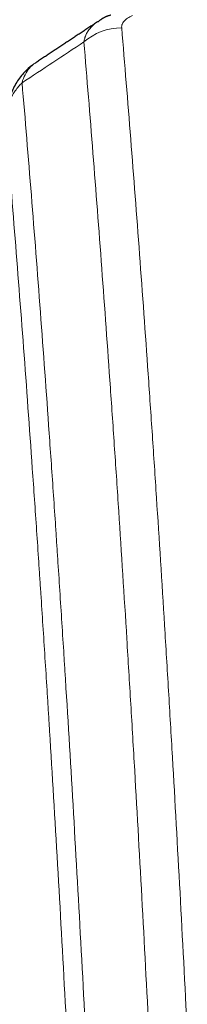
# Model space of a CAD drawing. Header units: inches. Extents: x 0 to 23760, y -13 to 16800.
# Tile 222 of 256: x 17024 to 17055, y 14195 to 14374. Entities that reach past the tile are written whole.
import ezdxf

# ---------------------------------------------------------------- set-up
doc = ezdxf.new("R2010")
doc.units = ezdxf.units.IN
doc.layers.add('1', color=7, linetype='Continuous', true_color=0xffffff)

msp = doc.modelspace()

# ---------------------------------------------------------------- linework, layer by layer
at = {"layer": '1', "color": 110, "linetype": 'Continuous', "lineweight": 13}
msp.add_ellipse((17042.798, 14363.212), major_axis=(-9.964, -0.842), ratio=0.9013977, start_param=4.6363308, end_param=5.3961502, dxfattribs=at)
at = {"layer": '1', "color": 2, "linetype": 'Continuous', "lineweight": 25}
for points in [[(17038.405, 14373.302), (17032.775, 14369.581), (17027.153, 14365.87)], [(17040.826, 14374.509), (17039.463, 14374.205), (17038.474, 14373.275)]]:
    msp.add_open_spline(points, degree=2, dxfattribs=at)
at = {"layer": '1', "color": 110, "linetype": 'Continuous', "lineweight": 13}
for points, knots in [([(17035.914, 14369.642), (17035.951, 14369.887), (17036.004, 14370.125), (17036.092, 14370.416), (17036.111, 14370.474), (17036.15, 14370.589), (17036.171, 14370.646), (17036.237, 14370.816), (17036.285, 14370.927), (17036.441, 14371.255), (17036.683, 14371.677), (17036.991, 14372.069), (17037.247, 14372.351), (17037.359, 14372.466), (17037.477, 14372.578), (17037.525, 14372.623), (17037.549, 14372.645), (17037.623, 14372.711), (17037.673, 14372.755), (17037.927, 14372.969), (17038.145, 14373.131), (17038.387, 14373.29), (17038.395, 14373.295), (17038.404, 14373.301)], [0, 0, 0, 0, 0.1656246, 0.1656246, 0.2070308, 0.2070308, 0.2484369, 0.2484369, 0.3312492, 0.3312492, 0.4968738, 0.6624984, 0.6624984, 0.7453108, 0.7660138, 0.7660138, 0.7867169, 0.7867169, 0.8281231, 0.8281231, 0.9937477, 0.9937477, 1, 1, 1, 1]), ([(17042.798, 14372.232), (17042.789, 14372.334), (17042.791, 14372.436), (17042.809, 14372.563), (17042.813, 14372.589), (17042.822, 14372.639), (17042.828, 14372.665), (17042.847, 14372.741), (17042.863, 14372.791), (17042.918, 14372.941), (17042.966, 14373.04), (17043.087, 14373.234), (17043.159, 14373.33), (17043.285, 14373.472), (17043.33, 14373.518), (17043.402, 14373.588), (17043.427, 14373.611), (17043.478, 14373.657), (17043.505, 14373.68), (17043.639, 14373.793), (17043.757, 14373.88), (17044.013, 14374.048), (17044.151, 14374.129), (17044.446, 14374.286), (17044.603, 14374.361), (17044.77, 14374.433)], [0, 0, 0, 0, 0.125, 0.125, 0.15625, 0.15625, 0.1875, 0.1875, 0.25, 0.25, 0.375, 0.375, 0.5, 0.5, 0.5625, 0.5625, 0.59375, 0.59375, 0.625, 0.625, 0.75, 0.75, 0.875, 0.875, 1, 1, 1, 1]), ([(17042.798, 14372.232), (17043.355, 14365.612), (17044.456, 14352.122), (17046.063, 14331.137), (17047.106, 14316.648), (17047.876, 14305.593), (17048.259, 14300.019), (17048.637, 14294.375), (17048.889, 14290.596), (17049.014, 14288.699), (17049.637, 14279.175), (17050.128, 14271.433), (17050.854, 14259.638), (17051.094, 14255.676), (17051.569, 14247.694), (17051.805, 14243.672), (17052.508, 14231.52), (17053.428, 14215.077), (17054.318, 14198.159), (17054.756, 14189.58)], [0, 0, 0, 0, 0.125, 0.25, 0.375, 0.375, 0.4375, 0.46875, 0.46875, 0.5, 0.5, 0.625, 0.625, 0.6875, 0.6875, 0.75, 0.75, 0.875, 1, 1, 1, 1]), ([(17047.889, 14187.204), (17047.45, 14195.772), (17046.559, 14212.671), (17045.637, 14229.094), (17044.934, 14241.232), (17044.698, 14245.249), (17044.221, 14253.222), (17043.981, 14257.179), (17043.255, 14268.96), (17042.763, 14276.693), (17042.139, 14286.206), (17042.013, 14288.101), (17041.762, 14291.875), (17041.383, 14297.513), (17041, 14303.081), (17040.228, 14314.122), (17039.184, 14328.595), (17037.575, 14349.555), (17036.473, 14363.03), (17035.914, 14369.642)], [0, 0, 0, 0, 0.125, 0.25, 0.25, 0.3125, 0.3125, 0.375, 0.375, 0.5, 0.5, 0.53125, 0.53125, 0.5625, 0.625, 0.625, 0.75, 0.875, 1, 1, 1, 1]), ([(17024.663, 14362.222), (17024.791, 14362.746), (17024.97, 14363.236), (17025.426, 14364.134), (17025.704, 14364.542), (17026.192, 14365.089), (17026.366, 14365.26), (17026.732, 14365.574), (17026.923, 14365.717), (17027.124, 14365.85)], [0, 0, 0, 0, 0.335226, 0.335226, 0.6704519, 0.6704519, 0.8380649, 0.8380649, 1, 1, 1, 1]), ([(17021.607, 14355.606), (17021.637, 14356.212), (17021.727, 14356.817), (17021.95, 14357.71), (17022.039, 14358.005), (17022.245, 14358.588), (17022.362, 14358.875), (17022.623, 14359.439), (17022.767, 14359.716), (17023.082, 14360.257), (17023.251, 14360.521), (17023.616, 14361.035), (17023.81, 14361.284), (17024.22, 14361.766), (17024.436, 14361.999), (17024.663, 14362.222)], [0, 0, 0, 0, 0.25, 0.25, 0.375, 0.375, 0.5, 0.5, 0.625, 0.625, 0.75, 0.75, 0.875, 0.875, 1, 1, 1, 1]), ([(17024.663, 14362.222), (17025.234, 14355.531), (17026.362, 14341.888), (17028.007, 14320.647), (17029.073, 14305.968), (17029.862, 14294.764), (17030.253, 14289.114), (17030.704, 14282.436), (17030.897, 14279.557), (17031.025, 14277.633), (17031.089, 14276.669), (17031.408, 14271.839), (17031.787, 14265.995), (17032.225, 14259.095), (17032.412, 14256.12), (17032.536, 14254.133), (17032.598, 14253.137), (17033.154, 14244.159), (17034.127, 14227.952), (17035.537, 14202.899), (17036.446, 14185.703), (17036.892, 14176.982)], [0, 0, 0, 0, 0.125, 0.25, 0.375, 0.375, 0.4375, 0.46875, 0.484375, 0.484375, 0.5, 0.5, 0.5625, 0.59375, 0.609375, 0.609375, 0.625, 0.625, 0.75, 0.875, 1, 1, 1, 1]), ([(17033.802, 14170.92), (17033.358, 14179.614), (17032.452, 14196.756), (17031.045, 14221.73), (17030.075, 14237.888), (17029.52, 14246.838), (17029.458, 14247.831), (17029.335, 14249.812), (17029.149, 14252.778), (17028.712, 14259.657), (17028.333, 14265.483), (17028.015, 14270.299), (17027.952, 14271.26), (17027.824, 14273.178), (17027.632, 14276.049), (17027.182, 14282.707), (17026.792, 14288.34), (17026.006, 14299.511), (17024.942, 14314.148), (17023.301, 14335.329), (17022.177, 14348.933), (17021.607, 14355.606)], [0, 0, 0, 0, 0.125, 0.25, 0.375, 0.375, 0.390625, 0.390625, 0.40625, 0.4375, 0.5, 0.5, 0.515625, 0.515625, 0.53125, 0.5625, 0.625, 0.625, 0.75, 0.875, 1, 1, 1, 1])]:
    msp.add_open_spline(points, degree=3, knots=knots, dxfattribs=at)
msp.add_open_spline([(17035.914, 14369.642), (17032.162, 14367.166), (17028.411, 14364.693), (17024.663, 14362.222)], degree=3, dxfattribs=at)
at = {"layer": '1', "color": 2, "linetype": 'Continuous', "lineweight": 25}
msp.add_open_spline([(17026.549, 14365.416), (17026.028, 14365.043), (17024.971, 14364.134), (17023.607, 14362.351), (17022.554, 14360.196), (17022.138, 14358.67), (17022.003, 14357.896)], degree=3, knots=[0, 0, 0, 0, 0.2123708, 0.4683651, 0.7393635, 1, 1, 1, 1], dxfattribs=at)

doc.saveas('drawing.dxf')
